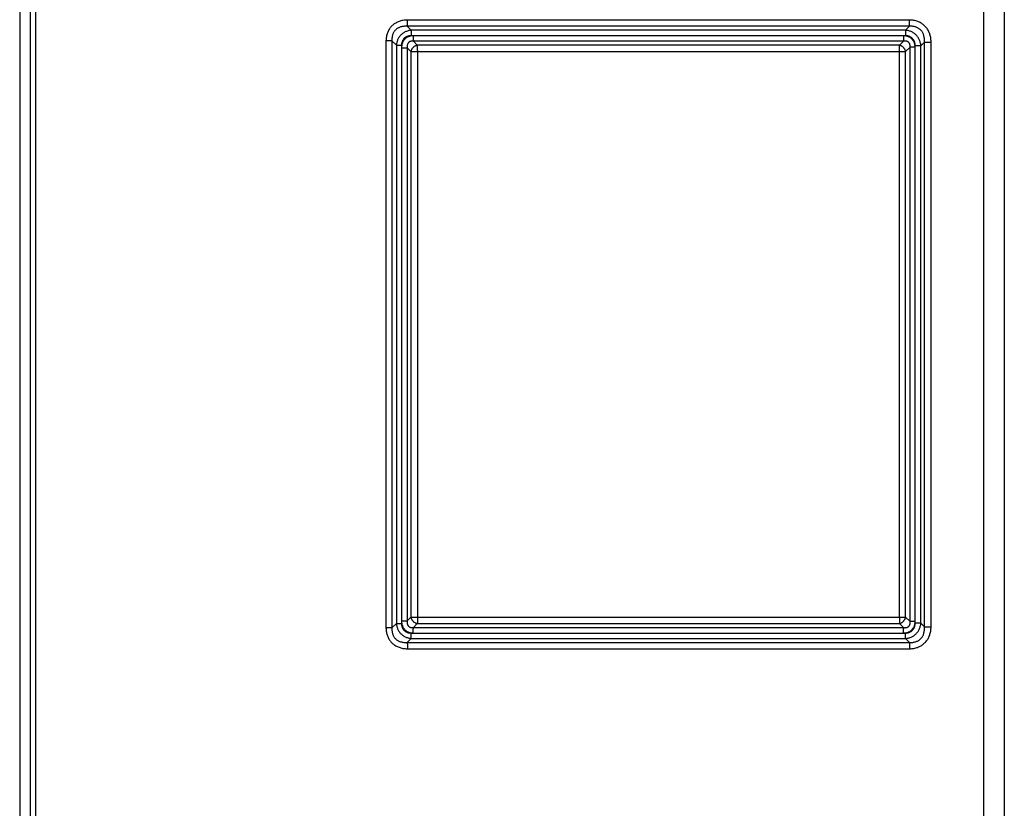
# Model space of a CAD drawing. Extents: x 0 to 594, y 0 to 420.
# Tile 4 of 105: x 281 to 308, y 69 to 90. Entities that reach past the tile are written whole.
import ezdxf

# ---------------------------------------------------------------- set-up
doc = ezdxf.new("R2010")
doc.units = 0
doc.header["$LTSCALE"] = 32.67
doc.layers.get('0').update_dxf_attribs({"linetype": 'CONTINUOUS'})

msp = doc.modelspace()

# ---------------------------------------------------------------- linework, layer by layer
at = {"color": 7, "linetype": 'CONTINUOUS'}
for p, q in [((281.451, 105.631), (281.451, 45.326)), ((308.193, 101.439), (308.193, 65.679))]:
    msp.add_line(p, q, dxfattribs=at)
at = {"color": 9, "linetype": 'CONTINUOUS'}
for p, q in [((281.603, 46.324), (281.603, 104.633)), ((281.164, 104.529), (281.164, 46.428)), ((307.62, 101.439), (307.62, 65.638)), ((305.589, 90.087), (291.804, 90.087)), ((291.915, 89.978), (291.804, 90.087)), ((291.807, 90.17), (291.808, 90.192)), ((291.807, 90.15), (291.807, 90.17)), ((291.808, 90.237), (291.808, 90.26)), ((305.594, 90.26), (291.808, 90.26)), ((291.808, 90.214), (291.808, 90.237)), ((291.808, 90.192), (291.808, 90.214)), ((305.589, 90.087), (305.483, 89.978)), ((305.592, 90.15), (305.593, 90.17)), ((305.593, 90.192), (305.594, 90.214)), ((305.593, 90.17), (305.593, 90.192)), ((305.594, 90.237), (305.594, 90.26)), ((305.594, 90.214), (305.594, 90.237)), ((291.913, 89.911), (291.912, 89.892)), ((291.912, 89.892), (291.912, 89.871)), ((291.912, 89.871), (291.912, 89.851)), ((291.912, 89.851), (291.912, 89.829)), ((305.48, 89.829), (291.912, 89.829)), ((305.483, 89.978), (291.915, 89.978)), ((305.423, 89.828), (291.968, 89.828)), ((291.969, 89.796), (291.969, 89.776)), ((291.969, 89.776), (291.969, 89.756)), ((291.969, 89.756), (291.97, 89.737)), ((291.97, 89.737), (291.97, 89.72)), ((305.423, 89.796), (305.423, 89.776)), ((305.423, 89.776), (305.423, 89.756)), ((305.423, 89.756), (305.424, 89.737)), ((305.424, 89.737), (305.424, 89.72)), ((305.48, 89.911), (305.48, 89.892)), ((305.48, 89.892), (305.48, 89.871)), ((305.48, 89.871), (305.48, 89.851)), ((305.48, 89.851), (305.48, 89.829)), ((291.219, 89.687), (291.219, 73.571)), ((291.384, 89.687), (291.219, 89.687)), ((291.384, 89.687), (291.384, 73.571)), ((291.504, 89.57), (291.384, 89.687)), ((291.504, 89.57), (291.504, 73.688)), ((291.504, 89.57), (291.645, 89.57)), ((291.645, 89.57), (291.645, 73.688)), ((291.646, 89.497), (291.646, 73.76)), ((291.646, 89.497), (291.803, 89.497)), ((291.803, 89.497), (291.803, 73.76)), ((291.901, 89.397), (291.803, 89.497)), ((305.427, 89.679), (291.972, 89.679)), ((292.078, 89.57), (291.972, 89.679)), ((305.315, 89.57), (292.078, 89.57)), ((292.081, 89.507), (292.081, 89.526)), ((292.082, 89.487), (292.081, 89.507)), ((292.082, 89.465), (292.082, 89.487)), ((292.083, 89.443), (292.082, 89.465)), ((305.427, 89.679), (305.315, 89.57)), ((305.318, 89.507), (305.317, 89.526)), ((305.318, 89.487), (305.318, 89.507)), ((305.319, 89.465), (305.318, 89.487)), ((305.319, 89.443), (305.319, 89.465)), ((305.604, 89.514), (305.484, 89.397)), ((305.745, 89.514), (305.604, 89.514)), ((305.604, 73.743), (305.604, 89.514)), ((305.745, 73.743), (305.745, 89.514)), ((305.903, 89.556), (305.746, 89.556)), ((305.746, 73.702), (305.746, 89.556)), ((306.001, 89.656), (305.903, 89.556)), ((305.903, 73.702), (305.903, 89.556)), ((306.001, 89.656), (306.183, 89.656)), ((306.001, 73.602), (306.001, 89.656)), ((306.183, 73.602), (306.183, 89.656)), ((291.901, 89.397), (291.901, 73.86)), ((291.901, 89.397), (305.484, 89.397)), ((292.083, 89.42), (292.083, 89.443)), ((292.083, 89.42), (292.083, 73.86)), ((305.319, 89.42), (305.319, 89.443)), ((305.319, 73.86), (305.319, 89.42)), ((305.484, 73.86), (305.484, 89.397)), ((291.803, 73.76), (291.901, 73.86)), ((291.901, 73.86), (305.484, 73.86)), ((292.083, 73.814), (292.082, 73.792)), ((292.082, 73.792), (292.082, 73.77)), ((292.083, 73.86), (292.083, 73.837)), ((292.083, 73.837), (292.083, 73.814)), ((305.319, 73.792), (305.318, 73.77)), ((305.319, 73.86), (305.319, 73.837)), ((305.319, 73.837), (305.319, 73.814)), ((305.319, 73.814), (305.319, 73.792)), ((305.484, 73.86), (305.604, 73.743)), ((291.384, 73.571), (291.219, 73.571)), ((291.384, 73.571), (291.504, 73.688)), ((291.504, 73.688), (291.645, 73.688)), ((291.646, 73.76), (291.803, 73.76)), ((291.972, 73.578), (292.078, 73.687)), ((291.972, 73.578), (305.427, 73.578)), ((292.078, 73.687), (305.315, 73.687)), ((292.082, 73.77), (292.081, 73.75)), ((305.315, 73.687), (305.427, 73.578)), ((305.318, 73.77), (305.318, 73.75)), ((305.745, 73.743), (305.604, 73.743)), ((305.903, 73.702), (305.746, 73.702)), ((305.903, 73.702), (306.001, 73.602)), ((306.001, 73.602), (306.183, 73.602)), ((291.804, 73.17), (291.915, 73.279)), ((291.912, 73.428), (305.48, 73.428)), ((291.912, 73.376), (291.912, 73.396)), ((291.912, 73.356), (291.912, 73.376)), ((291.913, 73.337), (291.912, 73.356)), ((291.913, 73.32), (291.913, 73.337)), ((291.915, 73.279), (305.483, 73.279)), ((291.968, 73.429), (291.969, 73.451)), ((291.968, 73.429), (305.423, 73.429)), ((291.969, 73.492), (291.969, 73.511)), ((291.969, 73.471), (291.969, 73.492)), ((291.969, 73.451), (291.969, 73.471)), ((305.423, 73.492), (305.424, 73.511)), ((305.423, 73.471), (305.423, 73.492)), ((305.423, 73.451), (305.423, 73.471)), ((305.423, 73.429), (305.423, 73.451)), ((305.48, 73.376), (305.48, 73.396)), ((305.48, 73.356), (305.48, 73.376)), ((305.481, 73.337), (305.48, 73.356)), ((305.481, 73.32), (305.481, 73.337)), ((305.483, 73.279), (305.589, 73.17)), ((291.804, 73.17), (305.589, 73.17)), ((291.806, 73.126), (291.807, 73.107)), ((291.807, 73.107), (291.807, 73.087)), ((291.807, 73.087), (291.808, 73.065)), ((291.808, 73.065), (291.808, 73.043)), ((291.808, 73.043), (291.808, 73.02)), ((291.808, 73.02), (291.808, 72.997)), ((291.808, 72.997), (305.594, 72.997)), ((305.592, 73.126), (305.592, 73.107)), ((305.592, 73.107), (305.593, 73.087)), ((305.593, 73.087), (305.593, 73.065)), ((305.593, 73.065), (305.594, 73.043)), ((305.594, 73.043), (305.594, 73.02)), ((305.594, 73.02), (305.594, 72.997))]:
    msp.add_line(p, q, dxfattribs=at)
for points in [[(291.808, 90.26), (291.777, 90.26), (291.746, 90.258), (291.716, 90.254), (291.686, 90.25), (291.658, 90.245), (291.631, 90.238), (291.605, 90.23), (291.579, 90.222), (291.554, 90.212), (291.531, 90.202), (291.508, 90.19), (291.486, 90.178), (291.465, 90.165), (291.444, 90.152), (291.425, 90.137), (291.406, 90.122), (291.389, 90.106), (291.372, 90.089), (291.355, 90.071), (291.34, 90.053), (291.326, 90.034), (291.312, 90.014), (291.299, 89.994), (291.287, 89.972), (291.276, 89.95), (291.266, 89.927), (291.257, 89.904), (291.248, 89.879), (291.241, 89.854), (291.234, 89.828), (291.229, 89.802), (291.225, 89.774), (291.222, 89.746), (291.22, 89.716), (291.219, 89.687)], [(291.804, 90.087), (291.777, 90.089), (291.752, 90.089), (291.728, 90.088), (291.705, 90.086), (291.683, 90.084), (291.662, 90.08), (291.642, 90.075), (291.622, 90.07), (291.604, 90.064), (291.587, 90.057), (291.571, 90.05), (291.555, 90.042), (291.54, 90.033), (291.526, 90.024), (291.512, 90.015), (291.5, 90.004), (291.488, 89.994), (291.476, 89.982), (291.465, 89.97), (291.455, 89.958), (291.445, 89.945), (291.436, 89.931), (291.428, 89.917), (291.42, 89.902), (291.413, 89.887), (291.407, 89.87), (291.401, 89.853), (291.396, 89.836), (291.391, 89.817), (291.388, 89.798), (291.385, 89.777), (291.383, 89.756), (291.382, 89.734), (291.382, 89.711), (291.384, 89.687)], [(291.804, 90.087), (291.804, 90.093), (291.805, 90.1), (291.805, 90.107), (291.805, 90.115), (291.806, 90.123), (291.806, 90.132), (291.807, 90.15)], [(305.589, 90.087), (305.59, 90.093), (305.59, 90.1), (305.591, 90.107), (305.591, 90.115), (305.591, 90.123), (305.592, 90.132), (305.592, 90.15)], [(306.001, 89.656), (306.002, 89.682), (306.002, 89.707), (306.001, 89.731), (306, 89.755), (305.997, 89.777), (305.993, 89.798), (305.988, 89.819), (305.983, 89.838), (305.976, 89.857), (305.97, 89.875), (305.962, 89.892), (305.954, 89.908), (305.945, 89.924), (305.935, 89.938), (305.925, 89.952), (305.915, 89.966), (305.903, 89.978), (305.892, 89.99), (305.879, 90.002), (305.866, 90.012), (305.853, 90.022), (305.838, 90.032), (305.824, 90.04), (305.808, 90.049), (305.792, 90.056), (305.775, 90.063), (305.758, 90.069), (305.74, 90.074), (305.721, 90.079), (305.701, 90.083), (305.68, 90.085), (305.659, 90.087), (305.637, 90.088), (305.613, 90.088), (305.589, 90.087)], [(306.183, 89.656), (306.182, 89.688), (306.18, 89.719), (306.177, 89.749), (306.172, 89.779), (306.167, 89.807), (306.16, 89.835), (306.152, 89.862), (306.144, 89.888), (306.134, 89.913), (306.123, 89.938), (306.111, 89.961), (306.099, 89.984), (306.085, 90.006), (306.071, 90.027), (306.056, 90.047), (306.04, 90.067), (306.023, 90.085), (306.006, 90.103), (305.988, 90.119), (305.969, 90.135), (305.949, 90.15), (305.928, 90.165), (305.907, 90.178), (305.885, 90.19), (305.862, 90.202), (305.839, 90.212), (305.815, 90.222), (305.79, 90.231), (305.764, 90.238), (305.737, 90.245), (305.71, 90.25), (305.682, 90.255), (305.653, 90.258), (305.624, 90.26), (305.594, 90.26)], [(291.915, 89.978), (291.893, 89.976), (291.87, 89.972), (291.848, 89.968), (291.827, 89.963), (291.806, 89.957), (291.786, 89.949), (291.766, 89.941), (291.747, 89.933), (291.728, 89.923), (291.71, 89.913), (291.693, 89.901), (291.676, 89.889), (291.66, 89.877), (291.645, 89.863), (291.63, 89.849), (291.616, 89.835), (291.603, 89.82), (291.59, 89.804), (291.578, 89.787), (291.567, 89.77), (291.557, 89.752), (291.548, 89.734), (291.539, 89.715), (291.531, 89.696), (291.524, 89.676), (291.518, 89.655), (291.513, 89.635), (291.509, 89.613), (291.506, 89.592), (291.504, 89.57)], [(291.912, 89.829), (291.894, 89.829), (291.878, 89.828), (291.861, 89.826), (291.846, 89.823), (291.831, 89.819), (291.816, 89.815), (291.803, 89.81), (291.789, 89.805), (291.777, 89.799), (291.765, 89.792), (291.753, 89.785), (291.742, 89.777), (291.732, 89.769), (291.722, 89.76), (291.713, 89.751), (291.704, 89.741), (291.696, 89.731), (291.688, 89.72), (291.681, 89.709), (291.675, 89.698), (291.669, 89.685), (291.663, 89.673), (291.659, 89.66), (291.655, 89.646), (291.651, 89.632), (291.648, 89.617), (291.646, 89.602), (291.645, 89.586), (291.645, 89.57)], [(291.968, 89.828), (291.949, 89.827), (291.931, 89.826), (291.913, 89.824), (291.895, 89.821), (291.878, 89.817), (291.861, 89.812), (291.845, 89.806), (291.83, 89.8), (291.815, 89.793), (291.801, 89.785), (291.787, 89.777), (291.774, 89.768), (291.762, 89.758), (291.75, 89.748), (291.738, 89.737), (291.727, 89.725), (291.717, 89.713), (291.707, 89.7), (291.698, 89.687), (291.69, 89.673), (291.682, 89.658), (291.675, 89.643), (291.669, 89.627), (291.663, 89.61), (291.658, 89.593), (291.654, 89.575), (291.651, 89.556), (291.648, 89.537), (291.647, 89.517), (291.646, 89.497)], [(291.915, 89.978), (291.915, 89.973), (291.915, 89.967), (291.914, 89.96), (291.914, 89.953), (291.914, 89.945), (291.913, 89.937), (291.913, 89.929), (291.913, 89.911)], [(291.968, 89.828), (291.968, 89.817), (291.969, 89.796)], [(305.745, 89.514), (305.744, 89.533), (305.743, 89.552), (305.741, 89.569), (305.738, 89.587), (305.734, 89.603), (305.729, 89.62), (305.724, 89.635), (305.718, 89.65), (305.711, 89.664), (305.703, 89.678), (305.695, 89.691), (305.687, 89.704), (305.677, 89.716), (305.667, 89.728), (305.657, 89.739), (305.646, 89.749), (305.634, 89.759), (305.622, 89.768), (305.609, 89.777), (305.595, 89.785), (305.581, 89.793), (305.566, 89.8), (305.55, 89.806), (305.534, 89.812), (305.517, 89.816), (305.5, 89.82), (305.481, 89.824), (305.462, 89.826), (305.443, 89.827), (305.423, 89.828)], [(305.423, 89.828), (305.423, 89.817), (305.423, 89.796)], [(305.483, 89.978), (305.483, 89.973), (305.483, 89.967), (305.482, 89.96), (305.482, 89.953), (305.482, 89.945), (305.481, 89.937), (305.481, 89.929), (305.48, 89.911)], [(305.746, 89.556), (305.746, 89.573), (305.745, 89.59), (305.742, 89.606), (305.74, 89.622), (305.736, 89.637), (305.732, 89.652), (305.727, 89.666), (305.721, 89.68), (305.715, 89.693), (305.708, 89.705), (305.7, 89.717), (305.692, 89.728), (305.684, 89.739), (305.675, 89.749), (305.665, 89.759), (305.655, 89.768), (305.645, 89.776), (305.634, 89.784), (305.622, 89.792), (305.61, 89.799), (305.598, 89.805), (305.584, 89.81), (305.571, 89.815), (305.557, 89.819), (305.542, 89.823), (305.527, 89.826), (305.512, 89.828), (305.496, 89.829), (305.48, 89.829)], [(305.903, 89.556), (305.901, 89.579), (305.897, 89.601), (305.893, 89.624), (305.887, 89.646), (305.881, 89.667), (305.874, 89.688), (305.866, 89.708), (305.857, 89.728), (305.847, 89.747), (305.836, 89.766), (305.824, 89.784), (305.812, 89.801), (305.799, 89.817), (305.785, 89.833), (305.771, 89.849), (305.756, 89.863), (305.74, 89.877), (305.723, 89.89), (305.706, 89.902), (305.689, 89.913), (305.67, 89.924), (305.651, 89.934), (305.632, 89.942), (305.612, 89.95), (305.592, 89.958), (305.571, 89.964), (305.55, 89.969), (305.528, 89.973), (305.506, 89.976), (305.483, 89.978)], [(291.972, 89.679), (291.959, 89.68), (291.947, 89.681), (291.935, 89.681), (291.924, 89.68), (291.914, 89.679), (291.904, 89.677), (291.895, 89.675), (291.886, 89.672), (291.878, 89.669), (291.871, 89.666), (291.864, 89.662), (291.857, 89.658), (291.851, 89.653), (291.845, 89.648), (291.839, 89.643), (291.834, 89.637), (291.829, 89.631), (291.824, 89.624), (291.82, 89.617), (291.816, 89.61), (291.812, 89.601), (291.809, 89.593), (291.806, 89.584), (291.804, 89.574), (291.802, 89.563), (291.801, 89.551), (291.8, 89.539), (291.8, 89.526), (291.801, 89.512), (291.803, 89.497)], [(292.078, 89.57), (292.068, 89.568), (292.057, 89.564), (292.047, 89.561), (292.037, 89.556), (292.027, 89.551), (292.017, 89.546), (292.007, 89.54), (291.997, 89.533), (291.988, 89.527), (291.979, 89.519), (291.97, 89.511), (291.962, 89.503), (291.954, 89.495), (291.947, 89.486), (291.939, 89.477), (291.933, 89.468), (291.927, 89.458), (291.921, 89.448), (291.916, 89.438), (291.911, 89.428), (291.907, 89.418), (291.904, 89.407), (291.901, 89.397)], [(291.97, 89.72), (291.97, 89.712), (291.971, 89.704), (291.971, 89.697), (291.972, 89.691), (291.972, 89.685), (291.972, 89.679)], [(292.081, 89.526), (292.08, 89.534), (292.08, 89.543), (292.08, 89.55), (292.079, 89.557), (292.079, 89.564), (292.078, 89.57)], [(305.317, 89.526), (305.317, 89.534), (305.317, 89.543), (305.316, 89.55), (305.316, 89.557), (305.315, 89.564), (305.315, 89.57)], [(305.484, 89.397), (305.481, 89.408), (305.477, 89.418), (305.473, 89.429), (305.468, 89.439), (305.463, 89.449), (305.458, 89.459), (305.451, 89.469), (305.445, 89.479), (305.438, 89.488), (305.43, 89.497), (305.422, 89.506), (305.413, 89.514), (305.405, 89.522), (305.396, 89.529), (305.386, 89.536), (305.376, 89.543), (305.367, 89.549), (305.356, 89.554), (305.346, 89.559), (305.336, 89.563), (305.325, 89.567), (305.315, 89.57)], [(305.424, 89.72), (305.425, 89.712), (305.425, 89.704), (305.425, 89.697), (305.426, 89.691), (305.426, 89.685), (305.427, 89.679)], [(305.604, 89.514), (305.605, 89.528), (305.606, 89.54), (305.606, 89.552), (305.605, 89.563), (305.604, 89.573), (305.602, 89.582), (305.6, 89.591), (305.598, 89.599), (305.595, 89.607), (305.591, 89.614), (305.588, 89.621), (305.584, 89.628), (305.579, 89.634), (305.574, 89.639), (305.569, 89.645), (305.564, 89.65), (305.558, 89.655), (305.552, 89.659), (305.545, 89.663), (305.538, 89.667), (305.53, 89.67), (305.522, 89.674), (305.513, 89.676), (305.503, 89.678), (305.492, 89.68), (305.481, 89.681), (305.469, 89.682), (305.456, 89.682), (305.442, 89.681), (305.427, 89.679)], [(291.901, 73.86), (291.904, 73.85), (291.907, 73.84), (291.911, 73.829), (291.916, 73.819), (291.921, 73.809), (291.927, 73.799), (291.933, 73.79), (291.939, 73.78), (291.947, 73.771), (291.954, 73.762), (291.962, 73.754), (291.97, 73.746), (291.979, 73.738), (291.988, 73.731), (291.997, 73.724), (292.007, 73.717), (292.017, 73.712), (292.027, 73.706), (292.037, 73.701), (292.047, 73.697), (292.057, 73.693), (292.068, 73.69), (292.078, 73.687)], [(305.315, 73.687), (305.325, 73.69), (305.336, 73.694), (305.346, 73.698), (305.356, 73.703), (305.367, 73.709), (305.376, 73.715), (305.386, 73.721), (305.396, 73.728), (305.405, 73.735), (305.413, 73.743), (305.422, 73.752), (305.43, 73.76), (305.438, 73.769), (305.445, 73.778), (305.451, 73.788), (305.458, 73.798), (305.463, 73.808), (305.468, 73.818), (305.473, 73.829), (305.477, 73.839), (305.481, 73.85), (305.484, 73.86)], [(291.219, 73.571), (291.22, 73.541), (291.222, 73.512), (291.225, 73.483), (291.229, 73.456), (291.234, 73.429), (291.241, 73.403), (291.248, 73.378), (291.257, 73.353), (291.266, 73.33), (291.276, 73.307), (291.287, 73.285), (291.299, 73.264), (291.312, 73.243), (291.326, 73.223), (291.34, 73.204), (291.355, 73.186), (291.372, 73.168), (291.389, 73.152), (291.406, 73.136), (291.425, 73.12), (291.444, 73.106), (291.465, 73.092), (291.486, 73.079), (291.508, 73.067), (291.531, 73.056), (291.554, 73.045), (291.579, 73.036), (291.605, 73.027), (291.631, 73.019), (291.658, 73.013), (291.686, 73.007), (291.716, 73.003), (291.746, 73), (291.777, 72.998), (291.808, 72.997)], [(291.384, 73.571), (291.382, 73.547), (291.382, 73.523), (291.383, 73.501), (291.385, 73.48), (291.388, 73.46), (291.391, 73.44), (291.396, 73.422), (291.401, 73.404), (291.407, 73.387), (291.413, 73.371), (291.42, 73.355), (291.428, 73.34), (291.436, 73.326), (291.445, 73.312), (291.455, 73.299), (291.465, 73.287), (291.476, 73.275), (291.488, 73.264), (291.5, 73.253), (291.512, 73.243), (291.526, 73.233), (291.54, 73.224), (291.555, 73.215), (291.571, 73.207), (291.587, 73.2), (291.604, 73.193), (291.622, 73.187), (291.642, 73.182), (291.662, 73.177), (291.683, 73.174), (291.705, 73.171), (291.728, 73.169), (291.752, 73.168), (291.777, 73.169), (291.804, 73.17)], [(291.504, 73.688), (291.506, 73.666), (291.509, 73.644), (291.513, 73.623), (291.518, 73.602), (291.524, 73.581), (291.531, 73.562), (291.539, 73.542), (291.548, 73.523), (291.557, 73.505), (291.567, 73.487), (291.578, 73.47), (291.59, 73.454), (291.603, 73.438), (291.616, 73.422), (291.63, 73.408), (291.645, 73.394), (291.66, 73.381), (291.676, 73.368), (291.693, 73.356), (291.71, 73.345), (291.728, 73.334), (291.747, 73.325), (291.766, 73.316), (291.786, 73.308), (291.806, 73.301), (291.827, 73.295), (291.848, 73.289), (291.87, 73.285), (291.893, 73.281), (291.915, 73.279)], [(291.645, 73.688), (291.645, 73.671), (291.646, 73.656), (291.648, 73.64), (291.651, 73.626), (291.655, 73.611), (291.659, 73.598), (291.663, 73.584), (291.669, 73.572), (291.675, 73.56), (291.681, 73.548), (291.688, 73.537), (291.696, 73.526), (291.704, 73.516), (291.713, 73.506), (291.722, 73.497), (291.732, 73.488), (291.742, 73.48), (291.753, 73.473), (291.765, 73.465), (291.777, 73.459), (291.789, 73.453), (291.803, 73.447), (291.816, 73.442), (291.831, 73.438), (291.846, 73.435), (291.861, 73.432), (291.878, 73.43), (291.894, 73.428), (291.912, 73.428)], [(291.646, 73.76), (291.647, 73.74), (291.648, 73.72), (291.651, 73.701), (291.654, 73.682), (291.658, 73.665), (291.663, 73.647), (291.669, 73.631), (291.675, 73.615), (291.682, 73.599), (291.69, 73.584), (291.698, 73.57), (291.707, 73.557), (291.717, 73.544), (291.727, 73.532), (291.738, 73.52), (291.75, 73.509), (291.762, 73.499), (291.774, 73.489), (291.787, 73.48), (291.801, 73.472), (291.815, 73.464), (291.83, 73.457), (291.845, 73.451), (291.861, 73.446), (291.878, 73.441), (291.895, 73.437), (291.913, 73.434), (291.931, 73.431), (291.949, 73.43), (291.968, 73.429)], [(291.803, 73.76), (291.801, 73.745), (291.8, 73.731), (291.8, 73.718), (291.801, 73.706), (291.802, 73.694), (291.804, 73.684), (291.806, 73.674), (291.809, 73.664), (291.812, 73.656), (291.816, 73.648), (291.82, 73.64), (291.824, 73.633), (291.829, 73.627), (291.834, 73.62), (291.839, 73.615), (291.845, 73.609), (291.851, 73.604), (291.857, 73.6), (291.864, 73.595), (291.871, 73.592), (291.878, 73.588), (291.886, 73.585), (291.895, 73.582), (291.904, 73.58), (291.914, 73.578), (291.924, 73.577), (291.935, 73.576), (291.947, 73.576), (291.959, 73.577), (291.972, 73.578)], [(291.969, 73.511), (291.97, 73.529), (291.97, 73.537), (291.97, 73.545), (291.971, 73.553), (291.971, 73.56), (291.972, 73.567), (291.972, 73.573), (291.972, 73.578)], [(292.081, 73.75), (292.081, 73.732), (292.08, 73.723), (292.08, 73.715), (292.08, 73.707), (292.079, 73.7), (292.079, 73.693), (292.078, 73.687)], [(305.318, 73.75), (305.317, 73.732), (305.317, 73.723), (305.317, 73.715), (305.316, 73.707), (305.316, 73.7), (305.315, 73.693), (305.315, 73.687)], [(305.423, 73.429), (305.443, 73.43), (305.462, 73.431), (305.481, 73.434), (305.5, 73.437), (305.517, 73.441), (305.534, 73.446), (305.55, 73.451), (305.566, 73.457), (305.581, 73.464), (305.595, 73.472), (305.609, 73.48), (305.622, 73.489), (305.634, 73.498), (305.646, 73.508), (305.657, 73.518), (305.667, 73.53), (305.677, 73.541), (305.687, 73.553), (305.695, 73.566), (305.703, 73.579), (305.711, 73.593), (305.718, 73.607), (305.724, 73.622), (305.729, 73.638), (305.734, 73.654), (305.738, 73.671), (305.741, 73.688), (305.743, 73.706), (305.744, 73.724), (305.745, 73.743)], [(305.424, 73.511), (305.424, 73.529), (305.424, 73.537), (305.425, 73.545), (305.425, 73.553), (305.425, 73.56), (305.426, 73.567), (305.426, 73.573), (305.427, 73.578)], [(305.427, 73.578), (305.442, 73.576), (305.456, 73.575), (305.469, 73.575), (305.481, 73.576), (305.492, 73.577), (305.503, 73.579), (305.513, 73.581), (305.522, 73.584), (305.53, 73.587), (305.538, 73.59), (305.545, 73.594), (305.552, 73.598), (305.558, 73.603), (305.564, 73.607), (305.569, 73.612), (305.574, 73.618), (305.579, 73.624), (305.584, 73.63), (305.588, 73.636), (305.591, 73.643), (305.595, 73.65), (305.598, 73.658), (305.6, 73.666), (305.602, 73.675), (305.604, 73.685), (305.605, 73.695), (305.606, 73.706), (305.606, 73.717), (305.605, 73.73), (305.604, 73.743)], [(305.48, 73.428), (305.496, 73.428), (305.512, 73.43), (305.527, 73.432), (305.542, 73.434), (305.557, 73.438), (305.571, 73.442), (305.584, 73.447), (305.598, 73.453), (305.61, 73.459), (305.622, 73.466), (305.634, 73.473), (305.645, 73.481), (305.655, 73.489), (305.665, 73.498), (305.675, 73.508), (305.684, 73.518), (305.692, 73.529), (305.7, 73.54), (305.708, 73.552), (305.715, 73.565), (305.721, 73.578), (305.727, 73.591), (305.732, 73.605), (305.736, 73.62), (305.74, 73.635), (305.742, 73.651), (305.745, 73.667), (305.746, 73.684), (305.746, 73.702)], [(305.483, 73.279), (305.506, 73.281), (305.528, 73.284), (305.55, 73.288), (305.571, 73.294), (305.592, 73.3), (305.612, 73.307), (305.632, 73.315), (305.651, 73.324), (305.67, 73.333), (305.689, 73.344), (305.706, 73.355), (305.723, 73.368), (305.74, 73.381), (305.756, 73.394), (305.771, 73.409), (305.785, 73.424), (305.799, 73.44), (305.812, 73.456), (305.824, 73.474), (305.836, 73.492), (305.847, 73.51), (305.857, 73.529), (305.866, 73.549), (305.874, 73.569), (305.881, 73.59), (305.887, 73.612), (305.893, 73.634), (305.897, 73.656), (305.901, 73.679), (305.903, 73.702)], [(305.589, 73.17), (305.613, 73.169), (305.637, 73.169), (305.659, 73.17), (305.68, 73.172), (305.701, 73.175), (305.721, 73.178), (305.74, 73.183), (305.758, 73.188), (305.775, 73.194), (305.792, 73.201), (305.808, 73.209), (305.824, 73.217), (305.838, 73.226), (305.853, 73.235), (305.866, 73.245), (305.879, 73.256), (305.892, 73.267), (305.903, 73.279), (305.915, 73.292), (305.925, 73.305), (305.935, 73.319), (305.945, 73.334), (305.954, 73.349), (305.962, 73.365), (305.97, 73.382), (305.976, 73.4), (305.983, 73.419), (305.988, 73.438), (305.993, 73.459), (305.997, 73.48), (306, 73.503), (306.001, 73.526), (306.002, 73.55), (306.002, 73.575), (306.001, 73.602)], [(305.594, 72.997), (305.624, 72.998), (305.653, 73), (305.682, 73.003), (305.71, 73.007), (305.737, 73.013), (305.764, 73.019), (305.79, 73.027), (305.815, 73.035), (305.839, 73.045), (305.862, 73.055), (305.885, 73.067), (305.907, 73.079), (305.928, 73.093), (305.949, 73.107), (305.969, 73.122), (305.988, 73.138), (306.006, 73.155), (306.023, 73.172), (306.04, 73.191), (306.056, 73.21), (306.071, 73.23), (306.085, 73.251), (306.099, 73.273), (306.111, 73.296), (306.123, 73.319), (306.134, 73.344), (306.144, 73.369), (306.152, 73.395), (306.16, 73.422), (306.167, 73.45), (306.172, 73.479), (306.177, 73.508), (306.18, 73.539), (306.182, 73.57), (306.183, 73.602)], [(291.912, 73.396), (291.912, 73.417), (291.912, 73.428)], [(291.915, 73.279), (291.915, 73.285), (291.915, 73.291), (291.914, 73.297), (291.914, 73.304), (291.914, 73.312), (291.913, 73.32)], [(305.48, 73.396), (305.48, 73.417), (305.48, 73.428)], [(305.483, 73.279), (305.483, 73.285), (305.483, 73.291), (305.482, 73.297), (305.482, 73.304), (305.482, 73.312), (305.481, 73.32)], [(291.804, 73.17), (291.804, 73.164), (291.805, 73.157), (291.805, 73.15), (291.805, 73.143), (291.806, 73.134), (291.806, 73.126)], [(305.589, 73.17), (305.59, 73.164), (305.59, 73.157), (305.591, 73.15), (305.591, 73.143), (305.591, 73.134), (305.592, 73.126)]]:
    msp.add_lwpolyline(points, dxfattribs=at)

doc.saveas('drawing.dxf')
